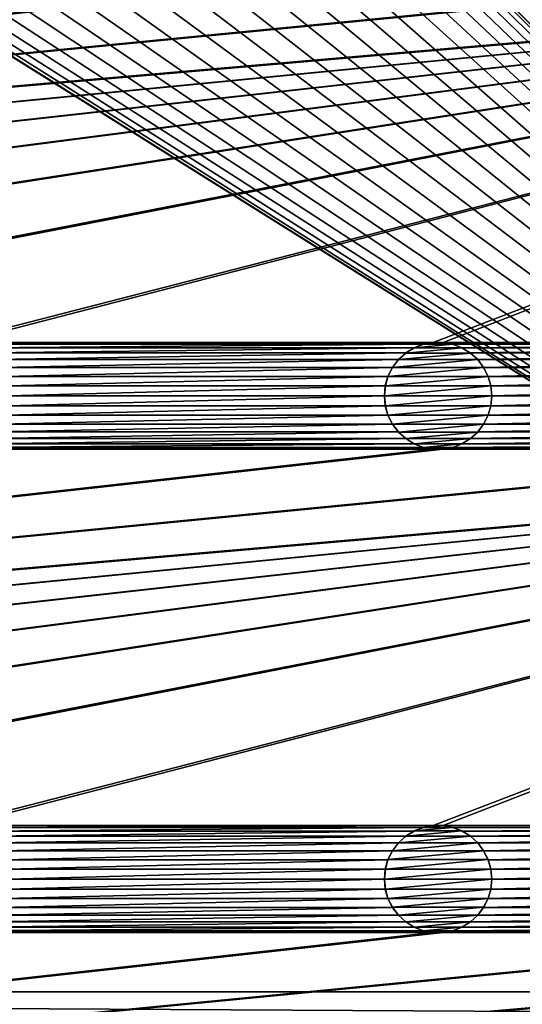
# Model space of a CAD drawing. Header units: metres. Extents: x -125 to 125, y -125 to 125.
# Tile 32 of 71: x 37 to 60, y -85 to -39. Entities that reach past the tile are written whole.
import ezdxf

# ---------------------------------------------------------------- set-up
doc = ezdxf.new("R2010")
doc.units = ezdxf.units.M
doc.layers.add('solid_P35300', color=7, linetype='CONTINUOUS')

msp = doc.modelspace()

# ---------------------------------------------------------------- linework, layer by layer
at = {"layer": 'solid_P35300'}
for points in [[(106, 84), (106, -84), (9.944516, 11.229122)], [(106, -84), (11.229122, 9.944516), (9.944516, 11.229122)], [(106, -84), (12.342908, 8.522517), (11.229122, 9.944516)], [(106, -84), (13.282812, 6.968478), (12.342908, 8.522517)], [(106, -84), (14.023951, 5.32024), (13.282812, 6.968478)], [(106, -84), (14.564464, 3.588071), (14.023951, 5.32024)], [(106, -84), (14.888616, 1.818082), (14.564464, 3.588071)], [(106, -84), (15, 0), (14.888616, 1.818082)], [(106, -84), (14.888616, -1.818082), (15, 0)], [(106, -84), (14.564464, -3.588071), (14.888616, -1.818082)], [(106, -84), (14.023951, -5.32024), (14.564464, -3.588071)], [(106, -84), (13.282812, -6.968478), (14.023951, -5.32024)], [(106, -84), (12.342908, -8.522517), (13.282812, -6.968478)], [(106, -84), (11.229122, -9.944516), (12.342908, -8.522517)], [(106, -84), (9.944516, -11.229122), (11.229122, -9.944516)], [(106, -84), (8.522517, -12.342908), (9.944516, -11.229122)], [(106, -84), (-106, -84), (-8.522517, -12.342908)], [(106, -84), (-8.522517, -12.342908), (-6.968478, -13.282812)], [(106, -84), (6.968478, -13.282812), (8.522517, -12.342908)], [(106, -84), (-6.968478, -13.282812), (-5.32024, -14.023951)], [(106, -84), (5.32024, -14.023951), (6.968478, -13.282812)], [(106, -84), (-5.32024, -14.023951), (-3.588071, -14.564464)], [(106, -84), (3.588071, -14.564464), (5.32024, -14.023951)], [(106, -84), (-3.588071, -14.564464), (-1.808483, -14.889697)], [(106, -84), (1.808483, -14.889697), (3.588071, -14.564464)], [(106, -84), (-1.808483, -14.889697), (0, -15)], [(106, -84), (0, -15), (1.808483, -14.889697)], [(11.017677, -53.761265, 5.5), (101.932526, -36.154411, 5.5), (101.482323, -36.238735, 5.5)], [(11.017677, -53.761265, 5.5), (11.482323, -53.761265, 5.5), (101.932526, -36.154411, 5.5)], [(11.482323, -53.761265, 5.5), (33.517677, -53.761265, 5.5), (101.932526, -36.154411, 5.5)], [(33.517677, -53.761265, 5.5), (33.982323, -53.761265, 5.5), (101.932526, -36.154411, 5.5)], [(33.982323, -53.761265, 5.5), (56.017677, -53.761265, 5.5), (101.932526, -36.154411, 5.5)], [(56.017677, -53.761265, 5.5), (56.482323, -53.761265, 5.5), (101.932526, -36.154411, 5.5)], [(101.932526, -36.154411, 5.5), (56.482323, -53.761265, 5.5), (78.517677, -53.761265, 5.5)], [(101.482323, -36.238735, 5.5), (-101.482323, -53.761265, 5.5), (-101.017677, -53.761265, 5.5)], [(101.482323, -36.238735, 5.5), (101.017677, -36.238735, 5.5), (-101.482323, -53.761265, 5.5)], [(78.982323, -36.238735, 5.5), (-101.482323, -53.761265, 5.5), (101.017677, -36.238735, 5.5)], [(78.982323, -36.238735, 5.5), (78.517677, -36.238735, 5.5), (-101.482323, -53.761265, 5.5)], [(56.482323, -36.238735, 5.5), (-101.482323, -53.761265, 5.5), (78.517677, -36.238735, 5.5)], [(56.482323, -36.238735, 5.5), (56.017677, -36.238735, 5.5), (-101.482323, -53.761265, 5.5)], [(33.982323, -36.238735, 5.5), (-101.482323, -53.761265, 5.5), (56.017677, -36.238735, 5.5)], [(101.482323, -36.238735, 5.5), (-101.017677, -53.761265, 5.5), (-78.982323, -53.761265, 5.5)], [(101.482323, -36.238735, 5.5), (-78.982323, -53.761265, 5.5), (-78.517677, -53.761265, 5.5)], [(101.482323, -36.238735, 5.5), (-78.517677, -53.761265, 5.5), (-56.482323, -53.761265, 5.5)], [(101.482323, -36.238735, 5.5), (-56.482323, -53.761265, 5.5), (-56.017677, -53.761265, 5.5)], [(101.482323, -36.238735, 5.5), (-56.017677, -53.761265, 5.5), (-33.982323, -53.761265, 5.5)], [(101.482323, -36.238735, 5.5), (-33.982323, -53.761265, 5.5), (-33.517677, -53.761265, 5.5)], [(101.482323, -36.238735, 5.5), (-33.517677, -53.761265, 5.5), (-11.482323, -53.761265, 5.5)], [(101.482323, -36.238735, 5.5), (-11.482323, -53.761265, 5.5), (-11.017677, -53.761265, 5.5)], [(11.017677, -53.761265, 5.5), (101.482323, -36.238735, 5.5), (-11.017677, -53.761265, 5.5)], [(33.982323, -53.761265, 5.5), (34.432526, -53.845589, 5.5), (56.017677, -53.761265, 5.5)], [(34.432526, -53.845589, 5.5), (55.567474, -53.845589, 5.5), (56.017677, -53.761265, 5.5)], [(34.432526, -53.845589, 5.5), (34.865715, -54.013096, 5.5), (55.567474, -53.845589, 5.5)], [(34.865715, -54.013096, 5.5), (55.134285, -54.013096, 5.5), (55.567474, -53.845589, 5.5)], [(34.865715, -54.013096, 5.5), (35.255196, -54.254807, 5.5), (55.134285, -54.013096, 5.5)], [(35.255196, -54.254807, 5.5), (54.744804, -54.254807, 5.5), (55.134285, -54.013096, 5.5)], [(55.137997, -54.011444, 8), (54.744804, -54.254807, 5.5), (54.742733, -54.256908, 8)], [(57.362003, -54.011444, 8), (55.137997, -54.011444, 8), (54.742733, -54.256908, 8)], [(57.757267, -54.256908, 8), (57.362003, -54.011444, 8), (54.742733, -54.256908, 8)], [(55.137997, -54.011444, 8), (55.134285, -54.013096, 5.5), (54.744804, -54.254807, 5.5)], [(55.564003, -53.846943, 8), (55.567474, -53.845589, 5.5), (55.134285, -54.013096, 5.5)], [(55.564003, -53.846943, 8), (55.134285, -54.013096, 5.5), (55.137997, -54.011444, 8)], [(56.935997, -53.846943, 8), (55.564003, -53.846943, 8), (55.137997, -54.011444, 8)], [(57.362003, -54.011444, 8), (56.935997, -53.846943, 8), (55.137997, -54.011444, 8)], [(56.021809, -53.76115, 8), (55.567474, -53.845589, 5.5), (55.564003, -53.846943, 8)], [(56.478191, -53.76115, 8), (56.021809, -53.76115, 8), (55.564003, -53.846943, 8)], [(56.935997, -53.846943, 8), (56.478191, -53.76115, 8), (55.564003, -53.846943, 8)], [(56.021809, -53.76115, 8), (56.017677, -53.761265, 5.5), (55.567474, -53.845589, 5.5)], [(56.478191, -53.76115, 8), (56.482323, -53.761265, 5.5), (56.017677, -53.761265, 5.5)], [(56.478191, -53.76115, 8), (56.017677, -53.761265, 5.5), (56.021809, -53.76115, 8)], [(56.935997, -53.846943, 8), (56.482323, -53.761265, 5.5), (56.478191, -53.76115, 8)], [(56.482323, -53.761265, 5.5), (56.932526, -53.845589, 5.5), (78.517677, -53.761265, 5.5)], [(56.935997, -53.846943, 8), (56.932526, -53.845589, 5.5), (56.482323, -53.761265, 5.5)], [(56.932526, -53.845589, 5.5), (78.067474, -53.845589, 5.5), (78.517677, -53.761265, 5.5)], [(56.932526, -53.845589, 5.5), (57.365715, -54.013096, 5.5), (78.067474, -53.845589, 5.5)], [(57.362003, -54.011444, 8), (57.365715, -54.013096, 5.5), (56.932526, -53.845589, 5.5)], [(57.362003, -54.011444, 8), (56.932526, -53.845589, 5.5), (56.935997, -53.846943, 8)], [(57.757267, -54.256908, 8), (57.365715, -54.013096, 5.5), (57.362003, -54.011444, 8)], [(57.365715, -54.013096, 5.5), (77.634285, -54.013096, 5.5), (78.067474, -53.845589, 5.5)], [(57.365715, -54.013096, 5.5), (57.755196, -54.254807, 5.5), (77.634285, -54.013096, 5.5)], [(57.757267, -54.256908, 8), (57.755196, -54.254807, 5.5), (57.365715, -54.013096, 5.5)], [(57.755196, -54.254807, 5.5), (77.244804, -54.254807, 5.5), (77.634285, -54.013096, 5.5)], [(35.255196, -54.254807, 5.5), (35.598362, -54.566902, 5.5), (54.744804, -54.254807, 5.5)], [(35.598362, -54.566902, 5.5), (54.401638, -54.566902, 5.5), (54.744804, -54.254807, 5.5)], [(54.742733, -54.256908, 8), (54.744804, -54.254807, 5.5), (54.401638, -54.566902, 5.5)], [(54.742733, -54.256908, 8), (54.401638, -54.566902, 5.5), (54.404003, -54.564438, 8)], [(57.757267, -54.256908, 8), (54.742733, -54.256908, 8), (54.404003, -54.564438, 8)], [(58.095997, -54.564438, 8), (57.757267, -54.256908, 8), (54.404003, -54.564438, 8)], [(57.755196, -54.254807, 5.5), (58.098362, -54.566902, 5.5), (77.244804, -54.254807, 5.5)], [(58.095997, -54.564438, 8), (58.098362, -54.566902, 5.5), (57.755196, -54.254807, 5.5)], [(58.095997, -54.564438, 8), (57.755196, -54.254807, 5.5), (57.757267, -54.256908, 8)], [(58.098362, -54.566902, 5.5), (76.901634, -54.566902, 5.5), (77.244804, -54.254807, 5.5)], [(35.598362, -54.566902, 5.5), (35.874451, -54.933693, 5.5), (54.401638, -54.566902, 5.5)], [(35.874451, -54.933693, 5.5), (54.125549, -54.933693, 5.5), (54.401638, -54.566902, 5.5)], [(35.874451, -54.933693, 5.5), (36.081455, -55.347717, 5.5), (54.125549, -54.933693, 5.5)], [(36.081455, -55.347717, 5.5), (53.918545, -55.347717, 5.5), (54.125549, -54.933693, 5.5)], [(54.124977, -54.935528, 8), (54.125549, -54.933693, 5.5), (53.918545, -55.347717, 5.5)], [(54.124977, -54.935528, 8), (53.918545, -55.347717, 5.5), (53.919373, -55.345535, 8)], [(58.375023, -54.935528, 8), (54.124977, -54.935528, 8), (53.919373, -55.345535, 8)], [(58.580627, -55.345535, 8), (58.375023, -54.935528, 8), (53.919373, -55.345535, 8)], [(54.404003, -54.564438, 8), (54.125549, -54.933693, 5.5), (54.124977, -54.935528, 8)], [(58.095997, -54.564438, 8), (54.404003, -54.564438, 8), (54.124977, -54.935528, 8)], [(58.375023, -54.935528, 8), (58.095997, -54.564438, 8), (54.124977, -54.935528, 8)], [(54.404003, -54.564438, 8), (54.401638, -54.566902, 5.5), (54.125549, -54.933693, 5.5)], [(58.375023, -54.935528, 8), (58.098362, -54.566902, 5.5), (58.095997, -54.564438, 8)], [(58.098362, -54.566902, 5.5), (58.374451, -54.933693, 5.5), (76.901634, -54.566902, 5.5)], [(58.375023, -54.935528, 8), (58.374451, -54.933693, 5.5), (58.098362, -54.566902, 5.5)], [(58.374451, -54.933693, 5.5), (76.625549, -54.933693, 5.5), (76.901634, -54.566902, 5.5)], [(58.374451, -54.933693, 5.5), (58.581455, -55.347717, 5.5), (76.625549, -54.933693, 5.5)], [(58.580627, -55.345535, 8), (58.581455, -55.347717, 5.5), (58.374451, -54.933693, 5.5)], [(58.580627, -55.345535, 8), (58.374451, -54.933693, 5.5), (58.375023, -54.935528, 8)], [(58.581455, -55.347717, 5.5), (76.418549, -55.347717, 5.5), (76.625549, -54.933693, 5.5)], [(36.081455, -55.347717, 5.5), (36.205479, -55.784481, 5.5), (53.918545, -55.347717, 5.5)], [(36.205479, -55.784481, 5.5), (53.794521, -55.784481, 5.5), (53.918545, -55.347717, 5.5)], [(53.919373, -55.345535, 8), (53.918545, -55.347717, 5.5), (53.794521, -55.784481, 5.5)], [(53.919373, -55.345535, 8), (53.794521, -55.784481, 5.5), (53.795753, -55.781639, 8)], [(58.580627, -55.345535, 8), (53.919373, -55.345535, 8), (53.795753, -55.781639, 8)], [(58.704247, -55.781639, 8), (58.580627, -55.345535, 8), (53.795753, -55.781639, 8)], [(58.704247, -55.781639, 8), (58.581455, -55.347717, 5.5), (58.580627, -55.345535, 8)], [(58.581455, -55.347717, 5.5), (58.705479, -55.784481, 5.5), (76.418549, -55.347717, 5.5)], [(58.704247, -55.781639, 8), (58.705479, -55.784481, 5.5), (58.581455, -55.347717, 5.5)], [(58.705479, -55.784481, 5.5), (76.294525, -55.784481, 5.5), (76.418549, -55.347717, 5.5)], [(36.205479, -55.784481, 5.5), (36.25, -56.25, 5.5), (53.794521, -55.784481, 5.5)], [(36.25, -56.25, 5.5), (53.75, -56.25, 5.5), (53.794521, -55.784481, 5.5)], [(53.795753, -55.781639, 8), (53.794521, -55.784481, 5.5), (53.75, -56.25, 5.5)], [(53.795753, -55.781639, 8), (53.75, -56.25, 5.5), (53.75, -56.25, 8)], [(58.704247, -55.781639, 8), (53.795753, -55.781639, 8), (53.75, -56.25, 8)], [(58.75, -56.25, 8), (58.704247, -55.781639, 8), (53.75, -56.25, 8)], [(58.75, -56.25, 8), (58.705479, -55.784481, 5.5), (58.704247, -55.781639, 8)], [(58.705479, -55.784481, 5.5), (58.75, -56.25, 5.5), (76.294525, -55.784481, 5.5)], [(58.75, -56.25, 8), (58.75, -56.25, 5.5), (58.705479, -55.784481, 5.5)], [(58.75, -56.25, 5.5), (76.25, -56.25, 5.5), (76.294525, -55.784481, 5.5)], [(36.205479, -56.715519, 5.5), (53.794521, -56.715519, 5.5), (53.75, -56.25, 5.5)], [(36.25, -56.25, 5.5), (36.205479, -56.715519, 5.5), (53.75, -56.25, 5.5)], [(53.75, -56.25, 8), (53.75, -56.25, 5.5), (53.794521, -56.715519, 5.5)], [(53.795753, -56.718361, 8), (53.75, -56.25, 8), (53.794521, -56.715519, 5.5)], [(53.795753, -56.718361, 8), (58.75, -56.25, 8), (53.75, -56.25, 8)], [(53.795753, -56.718361, 8), (58.704247, -56.718361, 8), (58.75, -56.25, 8)], [(58.704247, -56.718361, 8), (58.705479, -56.715519, 5.5), (58.75, -56.25, 5.5)], [(58.704247, -56.718361, 8), (58.75, -56.25, 5.5), (58.75, -56.25, 8)], [(58.705479, -56.715519, 5.5), (76.294525, -56.715519, 5.5), (76.25, -56.25, 5.5)], [(58.75, -56.25, 5.5), (58.705479, -56.715519, 5.5), (76.25, -56.25, 5.5)], [(36.081455, -57.152283, 5.5), (53.918545, -57.152283, 5.5), (53.794521, -56.715519, 5.5)], [(36.205479, -56.715519, 5.5), (36.081455, -57.152283, 5.5), (53.794521, -56.715519, 5.5)], [(53.795753, -56.718361, 8), (53.794521, -56.715519, 5.5), (53.918545, -57.152283, 5.5)], [(53.795753, -56.718361, 8), (53.918545, -57.152283, 5.5), (53.919373, -57.154465, 8)], [(53.795753, -56.718361, 8), (53.919373, -57.154465, 8), (58.704247, -56.718361, 8)], [(53.919373, -57.154465, 8), (58.580627, -57.154465, 8), (58.704247, -56.718361, 8)], [(58.580627, -57.154465, 8), (58.581455, -57.152283, 5.5), (58.705479, -56.715519, 5.5)], [(58.580627, -57.154465, 8), (58.705479, -56.715519, 5.5), (58.704247, -56.718361, 8)], [(58.581455, -57.152283, 5.5), (76.418549, -57.152283, 5.5), (76.294525, -56.715519, 5.5)], [(58.705479, -56.715519, 5.5), (58.581455, -57.152283, 5.5), (76.294525, -56.715519, 5.5)], [(35.874451, -57.566307, 5.5), (54.125549, -57.566307, 5.5), (53.918545, -57.152283, 5.5)], [(36.081455, -57.152283, 5.5), (35.874451, -57.566307, 5.5), (53.918545, -57.152283, 5.5)], [(53.919373, -57.154465, 8), (53.918545, -57.152283, 5.5), (54.125549, -57.566307, 5.5)], [(53.919373, -57.154465, 8), (54.125549, -57.566307, 5.5), (54.124977, -57.564472, 8)], [(53.919373, -57.154465, 8), (54.124977, -57.564472, 8), (58.580627, -57.154465, 8)], [(54.124977, -57.564472, 8), (58.375023, -57.564472, 8), (58.580627, -57.154465, 8)], [(58.374451, -57.566307, 5.5), (76.625549, -57.566307, 5.5), (76.418549, -57.152283, 5.5)], [(58.581455, -57.152283, 5.5), (58.374451, -57.566307, 5.5), (76.418549, -57.152283, 5.5)], [(58.375023, -57.564472, 8), (58.374451, -57.566307, 5.5), (58.581455, -57.152283, 5.5)], [(58.375023, -57.564472, 8), (58.581455, -57.152283, 5.5), (58.580627, -57.154465, 8)], [(35.598362, -57.933098, 5.5), (54.401638, -57.933098, 5.5), (54.125549, -57.566307, 5.5)], [(35.874451, -57.566307, 5.5), (35.598362, -57.933098, 5.5), (54.125549, -57.566307, 5.5)], [(54.124977, -57.564472, 8), (54.125549, -57.566307, 5.5), (54.401638, -57.933098, 5.5)], [(54.124977, -57.564472, 8), (54.401638, -57.933098, 5.5), (54.404003, -57.935562, 8)], [(54.124977, -57.564472, 8), (54.404003, -57.935562, 8), (58.375023, -57.564472, 8)], [(54.404003, -57.935562, 8), (58.095997, -57.935562, 8), (58.375023, -57.564472, 8)], [(58.095997, -57.935562, 8), (58.374451, -57.566307, 5.5), (58.375023, -57.564472, 8)], [(58.095997, -57.935562, 8), (58.098362, -57.933098, 5.5), (58.374451, -57.566307, 5.5)], [(58.098362, -57.933098, 5.5), (76.901634, -57.933098, 5.5), (76.625549, -57.566307, 5.5)], [(58.374451, -57.566307, 5.5), (58.098362, -57.933098, 5.5), (76.625549, -57.566307, 5.5)], [(35.255196, -58.245193, 5.5), (54.744804, -58.245193, 5.5), (54.401638, -57.933098, 5.5)], [(35.598362, -57.933098, 5.5), (35.255196, -58.245193, 5.5), (54.401638, -57.933098, 5.5)], [(54.404003, -57.935562, 8), (54.401638, -57.933098, 5.5), (54.744804, -58.245193, 5.5)], [(54.404003, -57.935562, 8), (54.744804, -58.245193, 5.5), (54.742733, -58.243092, 8)], [(54.404003, -57.935562, 8), (54.742733, -58.243092, 8), (58.095997, -57.935562, 8)], [(54.742733, -58.243092, 8), (57.757267, -58.243092, 8), (58.095997, -57.935562, 8)], [(57.755196, -58.245193, 5.5), (77.244804, -58.245193, 5.5), (76.901634, -57.933098, 5.5)], [(58.098362, -57.933098, 5.5), (57.755196, -58.245193, 5.5), (76.901634, -57.933098, 5.5)], [(57.757267, -58.243092, 8), (57.755196, -58.245193, 5.5), (58.098362, -57.933098, 5.5)], [(57.757267, -58.243092, 8), (58.098362, -57.933098, 5.5), (58.095997, -57.935562, 8)], [(11.017677, -76.261269, 5.5), (101.932526, -58.654411, 5.5), (101.482323, -58.738735, 5.5)], [(11.017677, -76.261269, 5.5), (11.482323, -76.261269, 5.5), (101.932526, -58.654411, 5.5)], [(11.482323, -76.261269, 5.5), (33.517677, -76.261269, 5.5), (101.932526, -58.654411, 5.5)], [(33.517677, -76.261269, 5.5), (33.982323, -76.261269, 5.5), (101.932526, -58.654411, 5.5)], [(33.982323, -76.261269, 5.5), (56.017677, -76.261269, 5.5), (101.932526, -58.654411, 5.5)], [(33.982323, -58.738735, 5.5), (56.017677, -58.738735, 5.5), (55.567474, -58.654411, 5.5)], [(34.432526, -58.654411, 5.5), (33.982323, -58.738735, 5.5), (55.567474, -58.654411, 5.5)], [(34.432526, -58.654411, 5.5), (55.567474, -58.654411, 5.5), (55.134285, -58.486904, 5.5)], [(34.865715, -58.486904, 5.5), (34.432526, -58.654411, 5.5), (55.134285, -58.486904, 5.5)], [(34.865715, -58.486904, 5.5), (55.134285, -58.486904, 5.5), (54.744804, -58.245193, 5.5)], [(35.255196, -58.245193, 5.5), (34.865715, -58.486904, 5.5), (54.744804, -58.245193, 5.5)], [(54.742733, -58.243092, 8), (54.744804, -58.245193, 5.5), (55.134285, -58.486904, 5.5)], [(54.742733, -58.243092, 8), (55.134285, -58.486904, 5.5), (55.137997, -58.488556, 8)], [(54.742733, -58.243092, 8), (55.137997, -58.488556, 8), (57.757267, -58.243092, 8)], [(55.137997, -58.488556, 8), (55.134285, -58.486904, 5.5), (55.567474, -58.654411, 5.5)], [(55.137997, -58.488556, 8), (57.362003, -58.488556, 8), (57.757267, -58.243092, 8)], [(55.137997, -58.488556, 8), (55.567474, -58.654411, 5.5), (55.564003, -58.653057, 8)], [(55.137997, -58.488556, 8), (55.564003, -58.653057, 8), (57.362003, -58.488556, 8)], [(55.564003, -58.653057, 8), (56.935997, -58.653057, 8), (57.362003, -58.488556, 8)], [(55.564003, -58.653057, 8), (55.567474, -58.654411, 5.5), (56.017677, -58.738735, 5.5)], [(55.564003, -58.653057, 8), (56.017677, -58.738735, 5.5), (56.021809, -58.73885, 8)], [(55.564003, -58.653057, 8), (56.021809, -58.73885, 8), (56.935997, -58.653057, 8)], [(56.017677, -76.261269, 5.5), (56.482323, -76.261269, 5.5), (101.932526, -58.654411, 5.5)], [(56.021809, -58.73885, 8), (56.478191, -58.73885, 8), (56.935997, -58.653057, 8)], [(56.478191, -58.73885, 8), (56.932526, -58.654411, 5.5), (56.935997, -58.653057, 8)], [(56.478191, -58.73885, 8), (56.482323, -58.738735, 5.5), (56.932526, -58.654411, 5.5)], [(101.932526, -58.654411, 5.5), (56.482323, -76.261269, 5.5), (78.517677, -76.261269, 5.5)], [(56.482323, -58.738735, 5.5), (78.517677, -58.738735, 5.5), (78.067474, -58.654411, 5.5)], [(56.932526, -58.654411, 5.5), (56.482323, -58.738735, 5.5), (78.067474, -58.654411, 5.5)], [(56.932526, -58.654411, 5.5), (78.067474, -58.654411, 5.5), (77.634285, -58.486904, 5.5)], [(57.365715, -58.486904, 5.5), (56.932526, -58.654411, 5.5), (77.634285, -58.486904, 5.5)], [(56.935997, -58.653057, 8), (56.932526, -58.654411, 5.5), (57.365715, -58.486904, 5.5)], [(56.935997, -58.653057, 8), (57.365715, -58.486904, 5.5), (57.362003, -58.488556, 8)], [(57.362003, -58.488556, 8), (57.755196, -58.245193, 5.5), (57.757267, -58.243092, 8)], [(57.362003, -58.488556, 8), (57.365715, -58.486904, 5.5), (57.755196, -58.245193, 5.5)], [(57.365715, -58.486904, 5.5), (77.634285, -58.486904, 5.5), (77.244804, -58.245193, 5.5)], [(57.755196, -58.245193, 5.5), (57.365715, -58.486904, 5.5), (77.244804, -58.245193, 5.5)], [(101.482323, -58.738735, 5.5), (-101.482323, -76.261269, 5.5), (-101.017677, -76.261269, 5.5)], [(101.482323, -58.738735, 5.5), (101.017677, -58.738735, 5.5), (-101.482323, -76.261269, 5.5)], [(78.982323, -58.738735, 5.5), (-101.482323, -76.261269, 5.5), (101.017677, -58.738735, 5.5)], [(78.982323, -58.738735, 5.5), (78.517677, -58.738735, 5.5), (-101.482323, -76.261269, 5.5)], [(56.482323, -58.738735, 5.5), (-101.482323, -76.261269, 5.5), (78.517677, -58.738735, 5.5)], [(56.482323, -58.738735, 5.5), (56.017677, -58.738735, 5.5), (-101.482323, -76.261269, 5.5)], [(33.982323, -58.738735, 5.5), (-101.482323, -76.261269, 5.5), (56.017677, -58.738735, 5.5)], [(101.482323, -58.738735, 5.5), (-101.017677, -76.261269, 5.5), (-78.982323, -76.261269, 5.5)], [(101.482323, -58.738735, 5.5), (-78.982323, -76.261269, 5.5), (-78.517677, -76.261269, 5.5)], [(101.482323, -58.738735, 5.5), (-78.517677, -76.261269, 5.5), (-56.482323, -76.261269, 5.5)], [(101.482323, -58.738735, 5.5), (-56.482323, -76.261269, 5.5), (-56.017677, -76.261269, 5.5)], [(101.482323, -58.738735, 5.5), (-56.017677, -76.261269, 5.5), (-33.982323, -76.261269, 5.5)], [(101.482323, -58.738735, 5.5), (-33.982323, -76.261269, 5.5), (-33.517677, -76.261269, 5.5)], [(101.482323, -58.738735, 5.5), (-33.517677, -76.261269, 5.5), (-11.482323, -76.261269, 5.5)], [(101.482323, -58.738735, 5.5), (-11.482323, -76.261269, 5.5), (-11.017677, -76.261269, 5.5)], [(11.017677, -76.261269, 5.5), (101.482323, -58.738735, 5.5), (-11.017677, -76.261269, 5.5)], [(56.021809, -58.73885, 8), (56.017677, -58.738735, 5.5), (56.482323, -58.738735, 5.5)], [(56.021809, -58.73885, 8), (56.482323, -58.738735, 5.5), (56.478191, -58.73885, 8)], [(33.982323, -76.261269, 5.5), (34.432526, -76.345589, 5.5), (56.017677, -76.261269, 5.5)], [(34.432526, -76.345589, 5.5), (55.567474, -76.345589, 5.5), (56.017677, -76.261269, 5.5)], [(34.432526, -76.345589, 5.5), (34.865715, -76.5131, 5.5), (55.567474, -76.345589, 5.5)], [(34.865715, -76.5131, 5.5), (55.134285, -76.5131, 5.5), (55.567474, -76.345589, 5.5)], [(34.865715, -76.5131, 5.5), (35.255196, -76.754807, 5.5), (55.134285, -76.5131, 5.5)], [(35.255196, -76.754807, 5.5), (54.744804, -76.754807, 5.5), (55.134285, -76.5131, 5.5)], [(55.137997, -76.511444, 8), (54.744804, -76.754807, 5.5), (54.742733, -76.756905, 8)], [(57.362003, -76.511444, 8), (55.137997, -76.511444, 8), (54.742733, -76.756905, 8)], [(57.757267, -76.756905, 8), (57.362003, -76.511444, 8), (54.742733, -76.756905, 8)], [(55.137997, -76.511444, 8), (55.134285, -76.5131, 5.5), (54.744804, -76.754807, 5.5)], [(55.564003, -76.346947, 8), (55.567474, -76.345589, 5.5), (55.134285, -76.5131, 5.5)], [(55.564003, -76.346947, 8), (55.134285, -76.5131, 5.5), (55.137997, -76.511444, 8)], [(56.935997, -76.346947, 8), (55.564003, -76.346947, 8), (55.137997, -76.511444, 8)], [(57.362003, -76.511444, 8), (56.935997, -76.346947, 8), (55.137997, -76.511444, 8)], [(56.021809, -76.261147, 8), (55.567474, -76.345589, 5.5), (55.564003, -76.346947, 8)], [(56.478191, -76.261147, 8), (56.021809, -76.261147, 8), (55.564003, -76.346947, 8)], [(56.935997, -76.346947, 8), (56.478191, -76.261147, 8), (55.564003, -76.346947, 8)], [(56.021809, -76.261147, 8), (56.017677, -76.261269, 5.5), (55.567474, -76.345589, 5.5)], [(56.478191, -76.261147, 8), (56.482323, -76.261269, 5.5), (56.017677, -76.261269, 5.5)], [(56.478191, -76.261147, 8), (56.017677, -76.261269, 5.5), (56.021809, -76.261147, 8)], [(56.935997, -76.346947, 8), (56.482323, -76.261269, 5.5), (56.478191, -76.261147, 8)], [(56.482323, -76.261269, 5.5), (56.932526, -76.345589, 5.5), (78.517677, -76.261269, 5.5)], [(56.935997, -76.346947, 8), (56.932526, -76.345589, 5.5), (56.482323, -76.261269, 5.5)], [(56.932526, -76.345589, 5.5), (78.067474, -76.345589, 5.5), (78.517677, -76.261269, 5.5)], [(56.932526, -76.345589, 5.5), (57.365715, -76.5131, 5.5), (78.067474, -76.345589, 5.5)], [(57.362003, -76.511444, 8), (57.365715, -76.5131, 5.5), (56.932526, -76.345589, 5.5)], [(57.362003, -76.511444, 8), (56.932526, -76.345589, 5.5), (56.935997, -76.346947, 8)], [(57.757267, -76.756905, 8), (57.365715, -76.5131, 5.5), (57.362003, -76.511444, 8)], [(57.365715, -76.5131, 5.5), (77.634285, -76.5131, 5.5), (78.067474, -76.345589, 5.5)], [(57.365715, -76.5131, 5.5), (57.755196, -76.754807, 5.5), (77.634285, -76.5131, 5.5)], [(57.757267, -76.756905, 8), (57.755196, -76.754807, 5.5), (57.365715, -76.5131, 5.5)], [(57.755196, -76.754807, 5.5), (77.244804, -76.754807, 5.5), (77.634285, -76.5131, 5.5)], [(35.255196, -76.754807, 5.5), (35.598362, -77.066902, 5.5), (54.744804, -76.754807, 5.5)], [(35.598362, -77.066902, 5.5), (54.401638, -77.066902, 5.5), (54.744804, -76.754807, 5.5)], [(54.742733, -76.756905, 8), (54.744804, -76.754807, 5.5), (54.401638, -77.066902, 5.5)], [(54.742733, -76.756905, 8), (54.401638, -77.066902, 5.5), (54.404003, -77.064438, 8)], [(57.757267, -76.756905, 8), (54.742733, -76.756905, 8), (54.404003, -77.064438, 8)], [(58.095997, -77.064438, 8), (57.757267, -76.756905, 8), (54.404003, -77.064438, 8)], [(57.755196, -76.754807, 5.5), (58.098362, -77.066902, 5.5), (77.244804, -76.754807, 5.5)], [(58.095997, -77.064438, 8), (58.098362, -77.066902, 5.5), (57.755196, -76.754807, 5.5)], [(58.095997, -77.064438, 8), (57.755196, -76.754807, 5.5), (57.757267, -76.756905, 8)], [(58.098362, -77.066902, 5.5), (76.901634, -77.066902, 5.5), (77.244804, -76.754807, 5.5)], [(35.598362, -77.066902, 5.5), (35.874451, -77.433693, 5.5), (54.401638, -77.066902, 5.5)], [(35.874451, -77.433693, 5.5), (54.125549, -77.433693, 5.5), (54.401638, -77.066902, 5.5)], [(35.874451, -77.433693, 5.5), (36.081455, -77.847717, 5.5), (54.125549, -77.433693, 5.5)], [(36.081455, -77.847717, 5.5), (53.918545, -77.847717, 5.5), (54.125549, -77.433693, 5.5)], [(54.124977, -77.435532, 8), (54.125549, -77.433693, 5.5), (53.918545, -77.847717, 5.5)], [(54.124977, -77.435532, 8), (53.918545, -77.847717, 5.5), (53.919373, -77.845535, 8)], [(58.375023, -77.435532, 8), (54.124977, -77.435532, 8), (53.919373, -77.845535, 8)], [(58.580627, -77.845535, 8), (58.375023, -77.435532, 8), (53.919373, -77.845535, 8)], [(54.404003, -77.064438, 8), (54.125549, -77.433693, 5.5), (54.124977, -77.435532, 8)], [(58.095997, -77.064438, 8), (54.404003, -77.064438, 8), (54.124977, -77.435532, 8)], [(58.375023, -77.435532, 8), (58.095997, -77.064438, 8), (54.124977, -77.435532, 8)], [(54.404003, -77.064438, 8), (54.401638, -77.066902, 5.5), (54.125549, -77.433693, 5.5)], [(58.375023, -77.435532, 8), (58.098362, -77.066902, 5.5), (58.095997, -77.064438, 8)], [(58.098362, -77.066902, 5.5), (58.374451, -77.433693, 5.5), (76.901634, -77.066902, 5.5)], [(58.375023, -77.435532, 8), (58.374451, -77.433693, 5.5), (58.098362, -77.066902, 5.5)], [(58.374451, -77.433693, 5.5), (76.625549, -77.433693, 5.5), (76.901634, -77.066902, 5.5)], [(58.374451, -77.433693, 5.5), (58.581455, -77.847717, 5.5), (76.625549, -77.433693, 5.5)], [(58.580627, -77.845535, 8), (58.581455, -77.847717, 5.5), (58.374451, -77.433693, 5.5)], [(58.580627, -77.845535, 8), (58.374451, -77.433693, 5.5), (58.375023, -77.435532, 8)], [(58.581455, -77.847717, 5.5), (76.418549, -77.847717, 5.5), (76.625549, -77.433693, 5.5)], [(36.081455, -77.847717, 5.5), (36.205479, -78.284477, 5.5), (53.918545, -77.847717, 5.5)], [(36.205479, -78.284477, 5.5), (53.794521, -78.284477, 5.5), (53.918545, -77.847717, 5.5)], [(53.919373, -77.845535, 8), (53.918545, -77.847717, 5.5), (53.794521, -78.284477, 5.5)], [(53.919373, -77.845535, 8), (53.794521, -78.284477, 5.5), (53.795753, -78.281639, 8)], [(58.580627, -77.845535, 8), (53.919373, -77.845535, 8), (53.795753, -78.281639, 8)], [(58.704247, -78.281639, 8), (58.580627, -77.845535, 8), (53.795753, -78.281639, 8)], [(58.704247, -78.281639, 8), (58.581455, -77.847717, 5.5), (58.580627, -77.845535, 8)], [(58.581455, -77.847717, 5.5), (58.705479, -78.284477, 5.5), (76.418549, -77.847717, 5.5)], [(58.704247, -78.281639, 8), (58.705479, -78.284477, 5.5), (58.581455, -77.847717, 5.5)], [(58.705479, -78.284477, 5.5), (76.294525, -78.284477, 5.5), (76.418549, -77.847717, 5.5)], [(36.205479, -78.284477, 5.5), (36.25, -78.75, 5.5), (53.794521, -78.284477, 5.5)], [(36.25, -78.75, 5.5), (53.75, -78.75, 5.5), (53.794521, -78.284477, 5.5)], [(53.795753, -78.281639, 8), (53.794521, -78.284477, 5.5), (53.75, -78.75, 5.5)], [(53.795753, -78.281639, 8), (53.75, -78.75, 5.5), (53.75, -78.75, 8)], [(58.704247, -78.281639, 8), (53.795753, -78.281639, 8), (53.75, -78.75, 8)], [(58.75, -78.75, 8), (58.704247, -78.281639, 8), (53.75, -78.75, 8)], [(58.75, -78.75, 8), (58.705479, -78.284477, 5.5), (58.704247, -78.281639, 8)], [(58.705479, -78.284477, 5.5), (58.75, -78.75, 5.5), (76.294525, -78.284477, 5.5)], [(58.75, -78.75, 8), (58.75, -78.75, 5.5), (58.705479, -78.284477, 5.5)], [(58.75, -78.75, 5.5), (76.25, -78.75, 5.5), (76.294525, -78.284477, 5.5)], [(36.205479, -79.215523, 5.5), (53.794521, -79.215523, 5.5), (53.75, -78.75, 5.5)], [(36.25, -78.75, 5.5), (36.205479, -79.215523, 5.5), (53.75, -78.75, 5.5)], [(53.75, -78.75, 8), (53.75, -78.75, 5.5), (53.794521, -79.215523, 5.5)], [(53.795753, -79.218361, 8), (53.75, -78.75, 8), (53.794521, -79.215523, 5.5)], [(53.795753, -79.218361, 8), (58.75, -78.75, 8), (53.75, -78.75, 8)], [(53.795753, -79.218361, 8), (58.704247, -79.218361, 8), (58.75, -78.75, 8)], [(58.704247, -79.218361, 8), (58.705479, -79.215523, 5.5), (58.75, -78.75, 5.5)], [(58.704247, -79.218361, 8), (58.75, -78.75, 5.5), (58.75, -78.75, 8)], [(58.705479, -79.215523, 5.5), (76.294525, -79.215523, 5.5), (76.25, -78.75, 5.5)], [(58.75, -78.75, 5.5), (58.705479, -79.215523, 5.5), (76.25, -78.75, 5.5)], [(36.081455, -79.652283, 5.5), (53.918545, -79.652283, 5.5), (53.794521, -79.215523, 5.5)], [(36.205479, -79.215523, 5.5), (36.081455, -79.652283, 5.5), (53.794521, -79.215523, 5.5)], [(53.795753, -79.218361, 8), (53.794521, -79.215523, 5.5), (53.918545, -79.652283, 5.5)], [(53.795753, -79.218361, 8), (53.918545, -79.652283, 5.5), (53.919373, -79.654465, 8)], [(53.795753, -79.218361, 8), (53.919373, -79.654465, 8), (58.704247, -79.218361, 8)], [(53.919373, -79.654465, 8), (58.580627, -79.654465, 8), (58.704247, -79.218361, 8)], [(58.580627, -79.654465, 8), (58.581455, -79.652283, 5.5), (58.705479, -79.215523, 5.5)], [(58.580627, -79.654465, 8), (58.705479, -79.215523, 5.5), (58.704247, -79.218361, 8)], [(58.581455, -79.652283, 5.5), (76.418549, -79.652283, 5.5), (76.294525, -79.215523, 5.5)], [(58.705479, -79.215523, 5.5), (58.581455, -79.652283, 5.5), (76.294525, -79.215523, 5.5)], [(35.874451, -80.066307, 5.5), (54.125549, -80.066307, 5.5), (53.918545, -79.652283, 5.5)], [(36.081455, -79.652283, 5.5), (35.874451, -80.066307, 5.5), (53.918545, -79.652283, 5.5)], [(53.919373, -79.654465, 8), (53.918545, -79.652283, 5.5), (54.125549, -80.066307, 5.5)], [(53.919373, -79.654465, 8), (54.125549, -80.066307, 5.5), (54.124977, -80.064468, 8)], [(53.919373, -79.654465, 8), (54.124977, -80.064468, 8), (58.580627, -79.654465, 8)], [(54.124977, -80.064468, 8), (58.375023, -80.064468, 8), (58.580627, -79.654465, 8)], [(58.374451, -80.066307, 5.5), (76.625549, -80.066307, 5.5), (76.418549, -79.652283, 5.5)], [(58.581455, -79.652283, 5.5), (58.374451, -80.066307, 5.5), (76.418549, -79.652283, 5.5)], [(58.375023, -80.064468, 8), (58.374451, -80.066307, 5.5), (58.581455, -79.652283, 5.5)], [(58.375023, -80.064468, 8), (58.581455, -79.652283, 5.5), (58.580627, -79.654465, 8)], [(35.598362, -80.433098, 5.5), (54.401638, -80.433098, 5.5), (54.125549, -80.066307, 5.5)], [(35.874451, -80.066307, 5.5), (35.598362, -80.433098, 5.5), (54.125549, -80.066307, 5.5)], [(54.124977, -80.064468, 8), (54.125549, -80.066307, 5.5), (54.401638, -80.433098, 5.5)], [(54.124977, -80.064468, 8), (54.401638, -80.433098, 5.5), (54.404003, -80.435562, 8)], [(54.124977, -80.064468, 8), (54.404003, -80.435562, 8), (58.375023, -80.064468, 8)], [(54.404003, -80.435562, 8), (58.095997, -80.435562, 8), (58.375023, -80.064468, 8)], [(58.095997, -80.435562, 8), (58.374451, -80.066307, 5.5), (58.375023, -80.064468, 8)], [(58.095997, -80.435562, 8), (58.098362, -80.433098, 5.5), (58.374451, -80.066307, 5.5)], [(58.098362, -80.433098, 5.5), (76.901634, -80.433098, 5.5), (76.625549, -80.066307, 5.5)], [(58.374451, -80.066307, 5.5), (58.098362, -80.433098, 5.5), (76.625549, -80.066307, 5.5)], [(35.255196, -80.745193, 5.5), (54.744804, -80.745193, 5.5), (54.401638, -80.433098, 5.5)], [(35.598362, -80.433098, 5.5), (35.255196, -80.745193, 5.5), (54.401638, -80.433098, 5.5)], [(54.404003, -80.435562, 8), (54.401638, -80.433098, 5.5), (54.744804, -80.745193, 5.5)], [(54.404003, -80.435562, 8), (54.744804, -80.745193, 5.5), (54.742733, -80.743095, 8)], [(54.404003, -80.435562, 8), (54.742733, -80.743095, 8), (58.095997, -80.435562, 8)], [(54.742733, -80.743095, 8), (57.757267, -80.743095, 8), (58.095997, -80.435562, 8)], [(57.755196, -80.745193, 5.5), (77.244804, -80.745193, 5.5), (76.901634, -80.433098, 5.5)], [(58.098362, -80.433098, 5.5), (57.755196, -80.745193, 5.5), (76.901634, -80.433098, 5.5)], [(57.757267, -80.743095, 8), (57.755196, -80.745193, 5.5), (58.098362, -80.433098, 5.5)], [(57.757267, -80.743095, 8), (58.098362, -80.433098, 5.5), (58.095997, -80.435562, 8)], [(34.432526, -81.154411, 5.5), (55.567474, -81.154411, 5.5), (55.134285, -80.9869, 5.5)], [(34.865715, -80.9869, 5.5), (34.432526, -81.154411, 5.5), (55.134285, -80.9869, 5.5)], [(34.865715, -80.9869, 5.5), (55.134285, -80.9869, 5.5), (54.744804, -80.745193, 5.5)], [(35.255196, -80.745193, 5.5), (34.865715, -80.9869, 5.5), (54.744804, -80.745193, 5.5)], [(54.742733, -80.743095, 8), (54.744804, -80.745193, 5.5), (55.134285, -80.9869, 5.5)], [(54.742733, -80.743095, 8), (55.134285, -80.9869, 5.5), (55.137997, -80.988556, 8)], [(54.742733, -80.743095, 8), (55.137997, -80.988556, 8), (57.757267, -80.743095, 8)], [(55.137997, -80.988556, 8), (55.134285, -80.9869, 5.5), (55.567474, -81.154411, 5.5)], [(55.137997, -80.988556, 8), (57.362003, -80.988556, 8), (57.757267, -80.743095, 8)], [(55.137997, -80.988556, 8), (55.567474, -81.154411, 5.5), (55.564003, -81.153053, 8)], [(55.137997, -80.988556, 8), (55.564003, -81.153053, 8), (57.362003, -80.988556, 8)], [(55.564003, -81.153053, 8), (56.935997, -81.153053, 8), (57.362003, -80.988556, 8)], [(56.932526, -81.154411, 5.5), (78.067474, -81.154411, 5.5), (77.634285, -80.9869, 5.5)], [(57.365715, -80.9869, 5.5), (56.932526, -81.154411, 5.5), (77.634285, -80.9869, 5.5)], [(56.935997, -81.153053, 8), (56.932526, -81.154411, 5.5), (57.365715, -80.9869, 5.5)], [(56.935997, -81.153053, 8), (57.365715, -80.9869, 5.5), (57.362003, -80.988556, 8)], [(57.362003, -80.988556, 8), (57.755196, -80.745193, 5.5), (57.757267, -80.743095, 8)], [(57.362003, -80.988556, 8), (57.365715, -80.9869, 5.5), (57.755196, -80.745193, 5.5)], [(57.365715, -80.9869, 5.5), (77.634285, -80.9869, 5.5), (77.244804, -80.745193, 5.5)], [(57.755196, -80.745193, 5.5), (57.365715, -80.9869, 5.5), (77.244804, -80.745193, 5.5)], [(101.482323, -81.238731, 5.5), (-101.482323, -98.761269, 5.5), (-101.017677, -98.761269, 5.5)], [(78.982323, -81.238731, 5.5), (78.517677, -81.238731, 5.5), (-101.482323, -98.761269, 5.5)], [(56.482323, -81.238731, 5.5), (-101.482323, -98.761269, 5.5), (78.517677, -81.238731, 5.5)], [(101.017677, -81.238731, 5.5), (78.982323, -81.238731, 5.5), (-101.482323, -98.761269, 5.5)], [(101.482323, -81.238731, 5.5), (101.017677, -81.238731, 5.5), (-101.482323, -98.761269, 5.5)], [(56.482323, -81.238731, 5.5), (56.017677, -81.238731, 5.5), (-101.482323, -98.761269, 5.5)], [(33.982323, -81.238731, 5.5), (-101.482323, -98.761269, 5.5), (56.017677, -81.238731, 5.5)], [(-78.982323, -98.761269, 5.5), (101.482323, -81.238731, 5.5), (-101.017677, -98.761269, 5.5)], [(-78.982323, -98.761269, 5.5), (-78.517677, -98.761269, 5.5), (101.482323, -81.238731, 5.5)], [(-56.482323, -98.761269, 5.5), (101.482323, -81.238731, 5.5), (-78.517677, -98.761269, 5.5)], [(-56.482323, -98.761269, 5.5), (-56.017677, -98.761269, 5.5), (101.482323, -81.238731, 5.5)], [(-33.982323, -98.761269, 5.5), (101.482323, -81.238731, 5.5), (-56.017677, -98.761269, 5.5)], [(-33.982323, -98.761269, 5.5), (-33.517677, -98.761269, 5.5), (101.482323, -81.238731, 5.5)], [(-11.482323, -98.761269, 5.5), (101.482323, -81.238731, 5.5), (-33.517677, -98.761269, 5.5)], [(-11.482323, -98.761269, 5.5), (-11.017677, -98.761269, 5.5), (101.482323, -81.238731, 5.5)], [(11.017677, -98.761269, 5.5), (101.482323, -81.238731, 5.5), (-11.017677, -98.761269, 5.5)], [(11.017677, -98.761269, 5.5), (101.932526, -81.154411, 5.5), (101.482323, -81.238731, 5.5)], [(11.017677, -98.761269, 5.5), (11.482323, -98.761269, 5.5), (101.932526, -81.154411, 5.5)], [(11.482323, -98.761269, 5.5), (33.517677, -98.761269, 5.5), (101.932526, -81.154411, 5.5)], [(33.517677, -98.761269, 5.5), (33.982323, -98.761269, 5.5), (101.932526, -81.154411, 5.5)], [(33.982323, -98.761269, 5.5), (56.017677, -98.761269, 5.5), (101.932526, -81.154411, 5.5)], [(33.982323, -81.238731, 5.5), (56.017677, -81.238731, 5.5), (55.567474, -81.154411, 5.5)], [(34.432526, -81.154411, 5.5), (33.982323, -81.238731, 5.5), (55.567474, -81.154411, 5.5)], [(55.564003, -81.153053, 8), (55.567474, -81.154411, 5.5), (56.017677, -81.238731, 5.5)], [(55.564003, -81.153053, 8), (56.017677, -81.238731, 5.5), (56.021809, -81.238853, 8)], [(55.564003, -81.153053, 8), (56.021809, -81.238853, 8), (56.935997, -81.153053, 8)], [(56.017677, -98.761269, 5.5), (56.482323, -98.761269, 5.5), (101.932526, -81.154411, 5.5)], [(56.021809, -81.238853, 8), (56.017677, -81.238731, 5.5), (56.482323, -81.238731, 5.5)], [(56.021809, -81.238853, 8), (56.478191, -81.238853, 8), (56.935997, -81.153053, 8)], [(56.021809, -81.238853, 8), (56.482323, -81.238731, 5.5), (56.478191, -81.238853, 8)], [(56.478191, -81.238853, 8), (56.932526, -81.154411, 5.5), (56.935997, -81.153053, 8)], [(56.478191, -81.238853, 8), (56.482323, -81.238731, 5.5), (56.932526, -81.154411, 5.5)], [(56.482323, -81.238731, 5.5), (78.517677, -81.238731, 5.5), (78.067474, -81.154411, 5.5)], [(56.932526, -81.154411, 5.5), (56.482323, -81.238731, 5.5), (78.067474, -81.154411, 5.5)], [(101.932526, -81.154411, 5.5), (56.482323, -98.761269, 5.5), (78.517677, -98.761269, 5.5)], [(105.968353, -85.16066), (-105.968353, -85.16066), (-106, -84)], [(106, -84), (105.968353, -85.16066), (-106, -84)]]:
    msp.add_3dface(points, dxfattribs=at)

doc.saveas('drawing.dxf')
